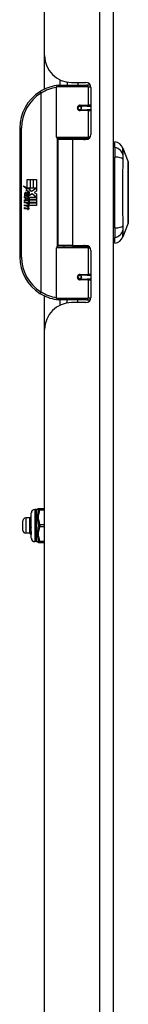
# Model space of a CAD drawing. Header units: inches. Extents: x 6 to 173, y 11 to 93.
# Tile 182 of 214: x 48.5 to 49.76, y 40.43 to 51.89. Entities that reach past the tile are written whole.
import ezdxf

# ---------------------------------------------------------------- set-up
doc = ezdxf.new("R2010")
doc.units = ezdxf.units.IN
doc.header["$MEASUREMENT"] = 0
doc.layers.add('Visible Edges(ANSI)', color=7, linetype='Continuous', lineweight=25)
doc.layers.add('Visible Tangent Edges(ANSI)', color=7, linetype='Continuous', lineweight=25)

msp = doc.modelspace()

# ---------------------------------------------------------------- linework, layer by layer
at = {"layer": 'Visible Edges(ANSI)'}
for p, q in [((49.588, 29.137), (49.588, 70.618)), ((48.788, 51.47), (48.788, 64.936)), ((48.788, 51.081), (48.788, 51.47)), ((48.924, 50.523), (48.924, 51.108)), ((48.944, 51.127), (49.273, 51.127)), ((48.963, 51.19), (48.963, 51.127)), ((49.048, 51.163), (49.048, 51.127)), ((49.1, 51.158), (49.266, 51.158)), ((49.174, 51.158), (49.174, 51.127)), ((49.318, 51.127), (49.273, 51.127)), ((49.325, 51.099), (49.325, 50.552)), ((49.191, 50.882), (49.191, 50.881)), ((49.196, 50.881), (49.191, 50.881)), ((49.283, 50.883), (49.196, 50.883)), ((49.198, 50.881), (49.198, 50.883)), ((49.283, 50.883), (49.325, 50.883)), ((49.196, 50.84), (49.283, 50.84)), ((49.199, 50.842), (49.2, 50.84)), ((49.325, 50.84), (49.283, 50.84)), ((48.499, 50.627), (48.499, 49.127)), ((49.277, 50.507), (48.94, 50.507)), ((49.111, 50.493), (48.943, 50.493)), ((48.943, 50.493), (48.943, 49.262)), ((49.016, 50.507), (49.016, 50.493)), ((49.266, 50.493), (49.111, 50.493)), ((49.207, 50.507), (49.207, 50.493)), ((49.277, 50.507), (49.305, 50.507)), ((49.604, 50.4), (49.604, 50.468)), ((49.604, 50.4), (49.604, 50.289)), ((49.697, 50.394), (49.759, 50.235)), ((49.604, 49.466), (49.604, 50.289)), ((48.539, 49.955), (48.587, 49.93)), ((48.585, 49.911), (48.539, 49.955)), ((48.587, 50.027), (48.619, 50.027)), ((48.587, 49.93), (48.587, 50.027)), ((48.619, 50.027), (48.619, 49.929)), ((48.623, 50.027), (48.655, 50.027)), ((48.623, 49.929), (48.623, 50.027)), ((48.655, 50.027), (48.655, 49.929)), ((48.66, 49.929), (48.66, 50.027)), ((48.66, 50.027), (48.692, 50.027)), ((48.692, 50.027), (48.692, 49.893)), ((48.565, 49.837), (48.556, 49.837)), ((48.571, 49.909), (48.585, 49.911)), ((48.615, 49.878), (48.571, 49.909)), ((48.577, 49.831), (48.577, 49.867)), ((48.586, 49.866), (48.586, 49.842)), ((48.59, 49.929), (48.619, 49.913)), ((48.619, 49.929), (48.59, 49.929)), ((48.604, 49.871), (48.615, 49.878)), ((48.619, 49.913), (48.609, 49.911)), ((48.609, 49.911), (48.637, 49.892)), ((48.642, 49.862), (48.612, 49.841)), ((48.655, 49.929), (48.623, 49.929)), ((48.637, 49.892), (48.691, 49.929)), ((48.691, 49.825), (48.642, 49.862)), ((48.691, 49.929), (48.66, 49.929)), ((48.692, 49.893), (48.666, 49.876)), ((48.666, 49.876), (48.692, 49.862)), ((48.692, 49.862), (48.692, 49.795)), ((48.553, 49.832), (48.581, 49.807)), ((48.553, 49.816), (48.553, 49.832)), ((48.573, 49.802), (48.553, 49.816)), ((48.553, 49.792), (48.573, 49.8)), ((48.553, 49.776), (48.553, 49.792)), ((48.582, 49.79), (48.553, 49.776)), ((48.553, 49.769), (48.608, 49.76)), ((48.553, 49.756), (48.553, 49.769)), ((48.576, 49.752), (48.553, 49.756)), ((48.553, 49.735), (48.588, 49.729)), ((48.553, 49.722), (48.553, 49.735)), ((48.576, 49.718), (48.553, 49.722)), ((48.573, 49.8), (48.573, 49.802)), ((48.581, 49.807), (48.608, 49.821)), ((48.608, 49.765), (48.582, 49.79)), ((48.608, 49.805), (48.59, 49.797)), ((48.59, 49.797), (48.59, 49.795)), ((48.59, 49.795), (48.608, 49.782)), ((48.593, 49.795), (48.611, 49.803)), ((48.692, 49.795), (48.593, 49.795)), ((48.598, 49.749), (48.598, 49.746)), ((48.608, 49.748), (48.598, 49.749)), ((48.601, 49.791), (48.692, 49.791)), ((48.611, 49.783), (48.601, 49.791)), ((48.605, 49.745), (48.611, 49.745)), ((48.608, 49.821), (48.608, 49.805)), ((48.608, 49.782), (48.608, 49.765)), ((48.608, 49.76), (48.608, 49.748)), ((48.611, 49.825), (48.691, 49.825)), ((48.611, 49.803), (48.611, 49.825)), ((48.611, 49.761), (48.611, 49.783)), ((48.692, 49.761), (48.611, 49.761)), ((48.611, 49.757), (48.692, 49.757)), ((48.611, 49.745), (48.611, 49.757)), ((48.692, 49.727), (48.612, 49.727)), ((48.692, 49.791), (48.692, 49.761)), ((48.692, 49.757), (48.692, 49.727)), ((48.553, 49.702), (48.588, 49.696)), ((48.553, 49.689), (48.553, 49.702)), ((48.588, 49.682), (48.553, 49.689)), ((49.759, 49.521), (49.697, 49.361)), ((49.604, 49.466), (49.604, 49.355)), ((49.604, 49.287), (49.604, 49.355)), ((48.924, 48.647), (48.924, 49.232)), ((48.94, 49.247), (49.277, 49.247)), ((49.111, 49.262), (48.943, 49.262)), ((49.016, 49.247), (49.016, 49.262)), ((49.111, 49.262), (49.266, 49.262)), ((49.207, 49.247), (49.207, 49.262)), ((49.305, 49.247), (49.277, 49.247)), ((49.325, 49.203), (49.325, 48.655)), ((49.191, 48.872), (49.191, 48.874)), ((49.191, 48.873), (49.196, 48.873)), ((49.283, 48.915), (49.196, 48.915)), ((49.196, 48.871), (49.283, 48.871)), ((49.198, 48.873), (49.198, 48.871)), ((49.199, 48.912), (49.2, 48.915)), ((49.283, 48.915), (49.325, 48.915)), ((49.325, 48.871), (49.283, 48.871)), ((48.788, 48.284), (48.788, 48.674)), ((49.273, 48.627), (48.944, 48.627)), ((48.963, 48.627), (48.963, 48.565)), ((49.048, 48.592), (49.048, 48.627)), ((49.266, 48.596), (49.1, 48.596)), ((49.174, 48.596), (49.174, 48.627)), ((49.273, 48.627), (49.318, 48.627)), ((48.788, 34.819), (48.788, 48.284)), ((48.692, 46.189), (48.673, 46.189)), ((48.732, 46.197), (48.716, 46.197)), ((48.788, 46.197), (48.732, 46.197)), ((48.536, 45.945), (48.536, 46.059)), ((48.615, 46.091), (48.568, 46.091)), ((48.615, 46.054), (48.615, 46.091)), ((48.615, 46.091), (48.615, 46.091)), ((48.615, 45.966), (48.615, 46.054)), ((48.633, 45.855), (48.633, 46.15)), ((48.615, 45.914), (48.615, 45.966)), ((48.625, 46.002), (48.633, 46.002)), ((48.625, 45.978), (48.626, 45.979)), ((48.615, 45.914), (48.568, 45.914)), ((48.615, 45.914), (48.615, 45.914)), ((48.615, 45.914), (48.615, 45.913)), ((48.616, 45.913), (48.62, 45.913)), ((48.633, 45.903), (48.63, 45.899)), ((48.633, 45.903), (48.63, 45.899)), ((48.633, 45.908), (48.633, 45.907)), ((48.692, 45.815), (48.673, 45.815)), ((48.716, 45.807), (48.732, 45.807)), ((48.732, 45.807), (48.788, 45.807))]:
    msp.add_line(p, q, dxfattribs=at)
at = {"layer": 'Visible Edges(ANSI)', "flags": 128}
for points in [[(48.931, 51.123), (48.931, 51.123), (48.93, 51.123), (48.93, 51.122), (48.93, 51.122), (48.93, 51.122), (48.929, 51.122), (48.929, 51.122), (48.929, 51.122), (48.929, 51.122), (48.928, 51.122), (48.928, 51.122), (48.928, 51.122), (48.928, 51.122), (48.927, 51.122), (48.927, 51.122), (48.927, 51.122), (48.927, 51.122), (48.926, 51.122), (48.926, 51.122), (48.926, 51.122), (48.926, 51.122), (48.925, 51.122), (48.925, 51.122), (48.925, 51.122)], [(49.196, 50.84), (49.193, 50.84), (49.191, 50.84), (49.188, 50.841), (49.186, 50.842), (49.183, 50.844), (49.181, 50.846), (49.179, 50.848), (49.178, 50.85), (49.176, 50.853), (49.175, 50.856), (49.175, 50.858), (49.174, 50.861), (49.175, 50.864), (49.175, 50.867), (49.176, 50.87), (49.177, 50.873), (49.179, 50.875), (49.181, 50.877), (49.183, 50.879), (49.186, 50.881), (49.188, 50.882), (49.191, 50.882), (49.193, 50.883), (49.196, 50.883)], [(49.243, 50.493), (49.246, 50.494), (49.248, 50.495), (49.251, 50.496), (49.253, 50.496), (49.256, 50.497), (49.258, 50.498), (49.261, 50.499), (49.263, 50.5), (49.266, 50.5), (49.268, 50.501), (49.271, 50.502), (49.274, 50.502), (49.276, 50.503), (49.279, 50.503), (49.281, 50.504), (49.284, 50.504), (49.286, 50.505), (49.289, 50.505), (49.292, 50.505), (49.294, 50.506), (49.297, 50.506), (49.299, 50.506), (49.302, 50.507), (49.304, 50.507)], [(49.759, 49.523), (49.759, 49.523), (49.759, 49.524), (49.759, 49.526), (49.759, 49.529), (49.759, 49.533), (49.759, 49.538), (49.759, 49.543), (49.759, 49.55), (49.759, 49.557), (49.759, 49.565), (49.759, 49.573), (49.759, 49.582), (49.759, 49.592), (49.759, 49.603), (49.759, 49.614), (49.759, 49.626), (49.759, 49.639), (49.759, 49.652), (49.759, 49.666), (49.759, 49.68), (49.759, 49.695), (49.759, 49.71), (49.759, 49.725), (49.759, 49.741), (49.759, 49.758), (49.759, 49.774), (49.759, 49.791), (49.759, 49.808), (49.759, 49.825), (49.759, 49.843), (49.759, 49.86), (49.759, 49.878), (49.759, 49.895), (49.759, 49.913), (49.759, 49.93), (49.759, 49.947), (49.759, 49.964), (49.759, 49.981), (49.759, 49.997), (49.759, 50.014), (49.759, 50.03), (49.759, 50.045), (49.759, 50.061), (49.759, 50.075), (49.759, 50.09), (49.759, 50.103), (49.759, 50.116), (49.759, 50.129), (49.759, 50.141), (49.759, 50.152), (49.759, 50.163), (49.759, 50.173), (49.759, 50.182), (49.759, 50.191), (49.759, 50.199), (49.759, 50.206), (49.759, 50.212), (49.759, 50.218), (49.759, 50.222), (49.759, 50.226), (49.759, 50.229), (49.759, 50.231), (49.759, 50.232), (49.759, 50.233)], [(49.304, 49.248), (49.302, 49.248), (49.299, 49.248), (49.297, 49.248), (49.294, 49.249), (49.292, 49.249), (49.289, 49.249), (49.286, 49.25), (49.284, 49.25), (49.281, 49.251), (49.279, 49.251), (49.276, 49.252), (49.274, 49.252), (49.271, 49.253), (49.268, 49.253), (49.266, 49.254), (49.263, 49.255), (49.261, 49.256), (49.258, 49.256), (49.256, 49.257), (49.253, 49.258), (49.251, 49.259), (49.248, 49.26), (49.246, 49.261), (49.243, 49.262)], [(49.196, 48.871), (49.193, 48.871), (49.191, 48.872), (49.188, 48.873), (49.186, 48.874), (49.183, 48.875), (49.181, 48.877), (49.179, 48.879), (49.177, 48.882), (49.176, 48.884), (49.175, 48.887), (49.175, 48.89), (49.174, 48.893), (49.175, 48.896), (49.175, 48.899), (49.176, 48.902), (49.178, 48.904), (49.179, 48.907), (49.181, 48.909), (49.183, 48.911), (49.186, 48.912), (49.188, 48.913), (49.191, 48.914), (49.193, 48.914), (49.196, 48.915)], [(48.925, 48.633), (48.925, 48.633), (48.925, 48.633), (48.926, 48.633), (48.926, 48.633), (48.926, 48.633), (48.926, 48.633), (48.927, 48.632), (48.927, 48.632), (48.927, 48.632), (48.927, 48.632), (48.928, 48.632), (48.928, 48.632), (48.928, 48.632), (48.928, 48.632), (48.929, 48.632), (48.929, 48.632), (48.929, 48.632), (48.929, 48.632), (48.93, 48.632), (48.93, 48.632), (48.93, 48.632), (48.93, 48.632), (48.931, 48.632), (48.931, 48.632)], [(48.616, 46.092), (48.616, 46.092), (48.616, 46.092), (48.616, 46.092), (48.616, 46.092), (48.616, 46.092), (48.616, 46.092), (48.616, 46.092), (48.616, 46.092), (48.616, 46.092), (48.616, 46.092), (48.616, 46.092), (48.616, 46.092), (48.616, 46.092), (48.616, 46.092), (48.616, 46.092), (48.616, 46.092), (48.616, 46.092), (48.616, 46.092), (48.615, 46.092), (48.615, 46.092), (48.615, 46.091), (48.615, 46.091), (48.615, 46.091), (48.615, 46.091)], [(48.615, 46.054), (48.615, 46.055), (48.615, 46.055), (48.615, 46.056), (48.615, 46.057), (48.615, 46.057), (48.615, 46.058), (48.615, 46.058), (48.615, 46.059), (48.615, 46.059), (48.615, 46.06), (48.615, 46.06), (48.615, 46.061), (48.615, 46.061), (48.615, 46.062), (48.615, 46.062), (48.615, 46.063), (48.616, 46.064), (48.616, 46.064), (48.616, 46.065), (48.616, 46.065), (48.616, 46.066), (48.616, 46.066), (48.616, 46.067), (48.616, 46.067)], [(48.616, 46.042), (48.616, 46.042), (48.616, 46.043), (48.616, 46.043), (48.616, 46.044), (48.616, 46.044), (48.616, 46.045), (48.616, 46.045), (48.615, 46.046), (48.615, 46.047), (48.615, 46.047), (48.615, 46.048), (48.615, 46.048), (48.615, 46.049), (48.615, 46.049), (48.615, 46.05), (48.615, 46.05), (48.615, 46.051), (48.615, 46.051), (48.615, 46.052), (48.615, 46.052), (48.615, 46.053), (48.615, 46.053), (48.615, 46.054), (48.615, 46.054)], [(48.633, 46.109), (48.633, 46.109), (48.632, 46.108), (48.631, 46.107), (48.631, 46.107), (48.63, 46.106), (48.629, 46.105), (48.628, 46.104), (48.628, 46.104), (48.627, 46.103), (48.626, 46.102), (48.626, 46.102), (48.625, 46.101), (48.624, 46.1), (48.623, 46.099), (48.623, 46.099), (48.622, 46.098), (48.621, 46.097), (48.621, 46.096), (48.62, 46.096), (48.619, 46.095), (48.618, 46.094), (48.618, 46.094), (48.617, 46.093), (48.616, 46.092)], [(48.616, 46.067), (48.617, 46.068), (48.618, 46.068), (48.618, 46.069), (48.619, 46.069), (48.62, 46.07), (48.621, 46.07), (48.621, 46.071), (48.622, 46.071), (48.623, 46.072), (48.623, 46.072), (48.624, 46.073), (48.625, 46.073), (48.626, 46.074), (48.626, 46.074), (48.627, 46.075), (48.628, 46.075), (48.628, 46.076), (48.629, 46.076), (48.63, 46.077), (48.631, 46.077), (48.631, 46.078), (48.632, 46.078), (48.633, 46.079), (48.633, 46.079)], [(48.616, 46.067), (48.617, 46.067), (48.618, 46.067), (48.618, 46.067), (48.619, 46.067), (48.62, 46.068), (48.621, 46.068), (48.621, 46.068), (48.622, 46.068), (48.623, 46.068), (48.623, 46.068), (48.624, 46.068), (48.625, 46.068), (48.626, 46.068), (48.626, 46.068), (48.627, 46.068), (48.628, 46.068), (48.628, 46.068), (48.629, 46.068), (48.63, 46.068), (48.631, 46.068), (48.631, 46.068), (48.632, 46.069), (48.633, 46.069), (48.633, 46.069)], [(48.633, 46.054), (48.633, 46.054), (48.632, 46.053), (48.631, 46.053), (48.631, 46.052), (48.63, 46.052), (48.629, 46.051), (48.628, 46.051), (48.628, 46.05), (48.627, 46.049), (48.626, 46.049), (48.626, 46.048), (48.625, 46.048), (48.624, 46.047), (48.623, 46.047), (48.623, 46.046), (48.622, 46.046), (48.621, 46.045), (48.621, 46.045), (48.62, 46.044), (48.619, 46.044), (48.618, 46.043), (48.618, 46.043), (48.617, 46.042), (48.616, 46.042)], [(48.615, 45.966), (48.615, 45.967), (48.615, 45.968), (48.615, 45.968), (48.615, 45.969), (48.615, 45.969), (48.615, 45.97), (48.615, 45.971), (48.615, 45.971), (48.615, 45.972), (48.615, 45.972), (48.615, 45.973), (48.615, 45.974), (48.615, 45.974), (48.615, 45.975), (48.615, 45.975), (48.615, 45.976), (48.616, 45.977), (48.616, 45.977), (48.616, 45.978), (48.616, 45.978), (48.616, 45.979), (48.616, 45.98), (48.616, 45.98), (48.616, 45.981)], [(48.616, 45.952), (48.616, 45.953), (48.616, 45.953), (48.616, 45.954), (48.616, 45.954), (48.616, 45.955), (48.616, 45.956), (48.616, 45.956), (48.615, 45.957), (48.615, 45.957), (48.615, 45.958), (48.615, 45.959), (48.615, 45.959), (48.615, 45.96), (48.615, 45.96), (48.615, 45.961), (48.615, 45.962), (48.615, 45.962), (48.615, 45.963), (48.615, 45.963), (48.615, 45.964), (48.615, 45.965), (48.615, 45.965), (48.615, 45.966), (48.615, 45.966)], [(48.616, 45.981), (48.617, 45.981), (48.617, 45.981), (48.617, 45.981), (48.618, 45.98), (48.618, 45.98), (48.619, 45.98), (48.619, 45.98), (48.619, 45.98), (48.62, 45.98), (48.62, 45.98), (48.62, 45.98), (48.621, 45.98), (48.621, 45.979), (48.622, 45.979), (48.622, 45.979), (48.622, 45.979), (48.623, 45.979), (48.623, 45.979), (48.624, 45.979), (48.624, 45.979), (48.624, 45.979), (48.625, 45.978), (48.625, 45.978), (48.625, 45.978)], [(48.616, 45.952), (48.617, 45.952), (48.618, 45.952), (48.618, 45.952), (48.619, 45.952), (48.62, 45.952), (48.621, 45.952), (48.621, 45.953), (48.622, 45.953), (48.623, 45.953), (48.623, 45.953), (48.624, 45.953), (48.625, 45.953), (48.626, 45.953), (48.626, 45.953), (48.627, 45.953), (48.628, 45.953), (48.628, 45.953), (48.629, 45.953), (48.63, 45.953), (48.631, 45.953), (48.631, 45.954), (48.632, 45.954), (48.633, 45.954), (48.633, 45.954)], [(48.626, 45.949), (48.626, 45.949), (48.626, 45.949), (48.625, 45.949), (48.625, 45.949), (48.624, 45.95), (48.624, 45.95), (48.623, 45.95), (48.623, 45.95), (48.623, 45.95), (48.622, 45.95), (48.622, 45.95), (48.621, 45.95), (48.621, 45.951), (48.62, 45.951), (48.62, 45.951), (48.62, 45.951), (48.619, 45.951), (48.619, 45.951), (48.618, 45.951), (48.618, 45.952), (48.617, 45.952), (48.617, 45.952), (48.617, 45.952), (48.616, 45.952)], [(48.625, 46.002), (48.625, 46.001), (48.625, 46), (48.625, 45.999), (48.625, 45.998), (48.625, 45.997), (48.625, 45.996), (48.625, 45.995), (48.625, 45.994), (48.625, 45.993), (48.625, 45.992), (48.625, 45.991), (48.625, 45.99), (48.626, 45.989), (48.626, 45.988), (48.626, 45.987), (48.626, 45.986), (48.626, 45.985), (48.626, 45.984), (48.626, 45.984), (48.626, 45.983), (48.626, 45.982), (48.626, 45.981), (48.626, 45.98), (48.626, 45.979)], [(48.625, 45.978), (48.625, 45.979), (48.625, 45.98), (48.625, 45.981), (48.625, 45.982), (48.625, 45.983), (48.625, 45.984), (48.625, 45.985), (48.625, 45.986), (48.625, 45.987), (48.625, 45.988), (48.625, 45.989), (48.625, 45.99), (48.625, 45.991), (48.625, 45.992), (48.625, 45.993), (48.625, 45.994), (48.625, 45.995), (48.625, 45.996), (48.625, 45.997), (48.625, 45.998), (48.625, 45.999), (48.625, 46), (48.625, 46.001), (48.625, 46.002)], [(48.626, 45.979), (48.626, 45.979), (48.627, 45.978), (48.627, 45.978), (48.627, 45.978), (48.628, 45.978), (48.628, 45.978), (48.628, 45.978), (48.629, 45.978), (48.629, 45.978), (48.629, 45.978), (48.629, 45.978), (48.63, 45.978), (48.63, 45.978), (48.63, 45.978), (48.631, 45.977), (48.631, 45.977), (48.631, 45.977), (48.632, 45.977), (48.632, 45.977), (48.632, 45.977), (48.632, 45.977), (48.633, 45.977), (48.633, 45.977), (48.633, 45.977)], [(48.628, 45.95), (48.628, 45.95), (48.628, 45.95), (48.628, 45.95), (48.628, 45.95), (48.628, 45.95), (48.628, 45.95), (48.628, 45.95), (48.628, 45.95), (48.628, 45.95), (48.627, 45.95), (48.627, 45.949), (48.627, 45.949), (48.627, 45.949), (48.627, 45.949), (48.627, 45.949), (48.627, 45.949), (48.627, 45.949), (48.627, 45.949), (48.627, 45.949), (48.627, 45.949), (48.627, 45.949), (48.627, 45.949), (48.626, 45.949), (48.626, 45.949)], [(48.629, 45.904), (48.629, 45.905), (48.629, 45.906), (48.628, 45.907), (48.628, 45.908), (48.628, 45.91), (48.628, 45.911), (48.628, 45.912), (48.628, 45.914), (48.628, 45.916), (48.628, 45.917), (48.628, 45.919), (48.628, 45.921), (48.627, 45.923), (48.627, 45.925), (48.627, 45.927), (48.627, 45.929), (48.627, 45.932), (48.627, 45.934), (48.627, 45.936), (48.627, 45.939), (48.627, 45.941), (48.627, 45.944), (48.627, 45.946), (48.626, 45.949)], [(48.633, 45.948), (48.633, 45.948), (48.633, 45.949), (48.633, 45.949), (48.633, 45.949), (48.632, 45.949), (48.632, 45.949), (48.632, 45.949), (48.632, 45.949), (48.631, 45.949), (48.631, 45.949), (48.631, 45.949), (48.631, 45.949), (48.631, 45.949), (48.63, 45.949), (48.63, 45.949), (48.63, 45.949), (48.63, 45.949), (48.629, 45.95), (48.629, 45.95), (48.629, 45.95), (48.629, 45.95), (48.629, 45.95), (48.628, 45.95), (48.628, 45.95)], [(48.628, 45.95), (48.628, 45.947), (48.629, 45.945), (48.629, 45.943), (48.629, 45.94), (48.629, 45.938), (48.629, 45.936), (48.63, 45.934), (48.63, 45.932), (48.63, 45.93), (48.63, 45.928), (48.63, 45.926), (48.63, 45.924), (48.631, 45.922), (48.631, 45.92), (48.631, 45.919), (48.631, 45.917), (48.631, 45.916), (48.632, 45.915), (48.632, 45.913), (48.632, 45.912), (48.632, 45.911), (48.632, 45.91), (48.633, 45.909), (48.633, 45.908)], [(48.615, 45.914), (48.615, 45.914), (48.615, 45.914), (48.615, 45.914), (48.615, 45.915), (48.615, 45.915), (48.615, 45.915), (48.615, 45.915), (48.615, 45.915), (48.615, 45.915), (48.615, 45.915), (48.615, 45.915), (48.615, 45.915), (48.615, 45.915), (48.615, 45.915), (48.615, 45.915), (48.615, 45.915), (48.616, 45.915), (48.616, 45.915), (48.616, 45.916), (48.616, 45.916), (48.616, 45.916), (48.616, 45.916), (48.616, 45.916), (48.616, 45.916)], [(48.616, 45.913), (48.616, 45.913), (48.616, 45.913), (48.616, 45.913), (48.616, 45.913), (48.616, 45.913), (48.616, 45.913), (48.616, 45.913), (48.615, 45.913), (48.615, 45.913), (48.615, 45.913), (48.615, 45.913), (48.615, 45.913), (48.615, 45.913), (48.615, 45.914), (48.615, 45.914), (48.615, 45.914), (48.615, 45.914), (48.615, 45.914), (48.615, 45.914), (48.615, 45.914), (48.615, 45.914), (48.615, 45.914), (48.615, 45.914), (48.615, 45.914)], [(48.616, 45.916), (48.617, 45.915), (48.617, 45.915), (48.618, 45.914), (48.618, 45.914), (48.619, 45.913), (48.619, 45.913), (48.62, 45.912), (48.62, 45.912), (48.621, 45.911), (48.621, 45.911), (48.622, 45.91), (48.622, 45.91), (48.623, 45.909), (48.624, 45.909), (48.624, 45.908), (48.625, 45.908), (48.625, 45.907), (48.626, 45.907), (48.626, 45.906), (48.627, 45.906), (48.627, 45.905), (48.628, 45.905), (48.628, 45.904), (48.629, 45.904)], [(48.63, 45.899), (48.629, 45.9), (48.629, 45.9), (48.628, 45.901), (48.627, 45.901), (48.627, 45.902), (48.626, 45.902), (48.626, 45.903), (48.625, 45.903), (48.625, 45.904), (48.624, 45.905), (48.624, 45.905), (48.623, 45.906), (48.622, 45.906), (48.622, 45.907), (48.621, 45.907), (48.621, 45.908), (48.62, 45.909), (48.62, 45.909), (48.619, 45.91), (48.618, 45.91), (48.618, 45.911), (48.617, 45.911), (48.617, 45.912), (48.616, 45.913)], [(48.629, 45.904), (48.629, 45.904), (48.629, 45.904), (48.629, 45.904), (48.629, 45.904), (48.63, 45.905), (48.63, 45.905), (48.63, 45.905), (48.63, 45.905), (48.63, 45.905), (48.63, 45.906), (48.631, 45.906), (48.631, 45.906), (48.631, 45.906), (48.631, 45.906), (48.631, 45.906), (48.631, 45.907), (48.632, 45.907), (48.632, 45.907), (48.632, 45.907), (48.632, 45.907), (48.632, 45.907), (48.632, 45.908), (48.633, 45.908), (48.633, 45.908)], [(48.63, 45.899), (48.63, 45.899), (48.63, 45.899), (48.63, 45.899), (48.63, 45.899), (48.63, 45.899), (48.63, 45.899), (48.63, 45.899), (48.63, 45.899), (48.63, 45.899), (48.63, 45.899), (48.63, 45.899), (48.63, 45.899), (48.63, 45.899), (48.63, 45.899), (48.63, 45.899), (48.63, 45.899), (48.63, 45.899), (48.63, 45.899), (48.63, 45.899), (48.63, 45.899), (48.63, 45.899), (48.63, 45.899), (48.63, 45.899), (48.63, 45.899)]]:
    msp.add_lwpolyline(points, dxfattribs=at)
at = {"layer": 'Visible Edges(ANSI)'}
for centre in [(49.196, 50.861), (49.196, 48.893)]:
    msp.add_circle(centre, 0.0197, dxfattribs=at)
for centre, radius, start, end in [((49.1, 51.47), 0.312, 180, 270), ((48.999, 50.627), 0.5, 98.5081, 122.2377), ((48.944, 51.108), 0.0197, 90, 180), ((49.266, 51.099), 0.0591, 0, 90), ((48.999, 50.627), 0.5, 122.2377, 180), ((49.196, 50.861), 0.0217, 279.147, 90), ((48.94, 50.523), 0.0157, 180, 270), ((49.266, 50.552), 0.0591, 270, 0), ((49.612, 50.409), 0.0394, 101.537, 126.8699), ((49.586, 50.351), 0.118, 21.2505, 81.3991), ((49.754, 50.233), 0.00492, 0.2088, 21.2505), ((48.614, 49.855), 0.0607, 171.5605, 197.3343), ((48.574, 49.861), 0.0197, 86.5646, 171.5605), ((48.593, 49.849), 0.0307, 154.6784, 202.5609), ((48.574, 49.858), 0.0096, 73.5261, 154.6784), ((48.572, 49.841), 0.0398, 44.1684, 86.5646), ((48.584, 49.849), 0.0168, 19.3797, 82.9975), ((48.591, 49.85), 0.00955, 241.4547, 321.1652), ((48.59, 49.851), 0.0109, 321.1652, 19.3797), ((48.594, 49.845), 0.0152, 293.8445, 355.0802), ((48.579, 49.848), 0.0299, 350.4085, 44.1684), ((48.579, 49.848), 0.033, 347.079, 43.1785), ((48.568, 49.706), 0.0465, 57.5992, 80), ((48.589, 49.857), 0.0282, 246.1555, 293.8445), ((48.59, 49.741), 0.0123, 260, 293.5571), ((48.586, 49.735), 0.0126, 6.03, 57.5992), ((48.593, 49.736), 0.006, 293.5571, 6.03), ((48.586, 49.726), 0.024, 359.4776, 57.4114), ((48.599, 49.726), 0.0101, 286.9928, 359.4776), ((48.588, 49.728), 0.024, 358.7952, 46.5849), ((48.569, 49.672), 0.0465, 58.5584, 80.8257), ((48.59, 49.708), 0.0123, 259.9922, 293.5487), ((48.593, 49.71), 0.0288, 259, 288.4748), ((48.586, 49.701), 0.0126, 6.1027, 57.6083), ((48.593, 49.702), 0.006, 293.5487, 6.1027), ((48.594, 49.744), 0.0288, 273.6169, 286.9928), ((48.585, 49.693), 0.0246, 359.6788, 63.9508), ((48.599, 49.693), 0.0105, 288.4748, 359.6788), ((49.754, 49.523), 0.00492, 338.7495, 359.7912), ((49.612, 49.346), 0.0394, 233.1301, 258.463), ((49.586, 49.404), 0.118, 278.6009, 338.7495), ((48.94, 49.232), 0.0157, 90, 180), ((49.266, 49.203), 0.0591, 0, 90), ((48.999, 49.127), 0.5, 180, 237.7623), ((49.196, 48.893), 0.0217, 270, 80.853), ((48.999, 49.127), 0.5, 237.7623, 261.4919), ((49.1, 48.284), 0.312, 90, 180), ((48.944, 48.647), 0.0197, 180, 270), ((49.266, 48.655), 0.0591, 270, 0), ((48.673, 46.15), 0.0394, 90, 180), ((48.692, 46.209), 0.0197, 270, 306.8699), ((48.716, 46.178), 0.0197, 90, 126.8699), ((48.568, 46.059), 0.0315, 90, 180), ((48.568, 45.945), 0.0315, 180, 270), ((48.673, 45.855), 0.0394, 180, 270), ((48.692, 45.796), 0.0197, 53.1301, 90), ((48.716, 45.827), 0.0197, 233.1301, 270)]:
    msp.add_arc(centre, radius, start, end, dxfattribs=at)
at = {"layer": 'Visible Tangent Edges(ANSI)'}
for p, q in [((49.427, 70.618), (49.427, 29.137)), ((49.292, 51.108), (48.924, 51.108)), ((49.292, 51.108), (49.325, 51.108)), ((49.292, 51.108), (49.292, 50.893)), ((48.732, 51.05), (48.743, 51.034)), ((48.743, 51.034), (48.743, 48.721)), ((48.743, 51.034), (48.746, 51.034)), ((48.746, 48.721), (48.746, 51.034)), ((49.201, 50.893), (49.292, 50.893)), ((49.325, 50.893), (49.292, 50.893)), ((49.292, 50.83), (49.201, 50.83)), ((49.292, 50.83), (49.292, 50.523)), ((49.292, 50.83), (49.325, 50.83)), ((48.499, 50.627), (48.519, 50.627)), ((48.519, 49.127), (48.519, 50.627)), ((48.924, 50.523), (49.292, 50.523)), ((49.318, 50.523), (49.292, 50.523)), ((48.932, 50.509), (48.932, 49.245)), ((49.111, 50.493), (49.111, 49.262)), ((49.292, 49.232), (48.924, 49.232)), ((49.292, 49.232), (49.318, 49.232)), ((49.292, 49.232), (49.292, 48.924)), ((48.519, 49.127), (48.499, 49.127)), ((49.201, 48.924), (49.292, 48.924)), ((49.325, 48.924), (49.292, 48.924)), ((49.292, 48.861), (49.201, 48.861)), ((49.292, 48.861), (49.292, 48.647)), ((49.292, 48.861), (49.325, 48.861)), ((48.743, 48.721), (48.732, 48.704)), ((48.746, 48.721), (48.743, 48.721)), ((48.924, 48.647), (49.292, 48.647)), ((49.325, 48.647), (49.292, 48.647)), ((48.673, 46.189), (48.673, 45.815)), ((48.692, 45.815), (48.692, 46.189)), ((48.732, 46.197), (48.732, 46.187)), ((48.732, 46.187), (48.788, 46.187)), ((48.568, 46.091), (48.568, 45.914)), ((48.788, 46.012), (48.732, 46.012)), ((48.732, 46.012), (48.732, 45.992)), ((48.732, 45.992), (48.788, 45.992)), ((48.788, 45.817), (48.732, 45.817)), ((48.732, 45.817), (48.732, 45.807))]:
    msp.add_line(p, q, dxfattribs=at)
at = {"layer": 'Visible Tangent Edges(ANSI)', "flags": 128}
for points in [[(49.201, 50.893), (49.197, 50.893), (49.193, 50.892), (49.189, 50.891), (49.185, 50.889), (49.181, 50.887), (49.178, 50.884), (49.175, 50.881), (49.172, 50.878), (49.17, 50.874), (49.169, 50.87), (49.168, 50.866), (49.167, 50.861), (49.168, 50.857), (49.169, 50.853), (49.17, 50.849), (49.172, 50.845), (49.175, 50.842), (49.178, 50.839), (49.181, 50.836), (49.185, 50.834), (49.189, 50.832), (49.193, 50.831), (49.197, 50.83), (49.201, 50.83)], [(49.305, 50.507), (49.301, 50.507), (49.296, 50.507), (49.292, 50.507), (49.288, 50.506), (49.284, 50.506), (49.28, 50.506), (49.276, 50.505), (49.272, 50.505), (49.267, 50.505), (49.263, 50.504), (49.259, 50.504), (49.255, 50.503), (49.251, 50.502), (49.247, 50.502), (49.243, 50.501), (49.239, 50.5), (49.235, 50.5), (49.231, 50.499), (49.227, 50.498), (49.223, 50.497), (49.219, 50.496), (49.215, 50.495), (49.211, 50.495), (49.207, 50.494)], [(49.698, 50.318), (49.698, 50.326), (49.698, 50.331), (49.698, 50.337), (49.698, 50.342), (49.698, 50.347), (49.698, 50.352), (49.698, 50.356), (49.697, 50.36), (49.697, 50.364), (49.697, 50.368), (49.697, 50.372), (49.697, 50.375), (49.697, 50.378), (49.697, 50.381), (49.697, 50.383), (49.697, 50.386), (49.697, 50.388), (49.697, 50.389), (49.697, 50.391), (49.697, 50.392), (49.697, 50.393), (49.697, 50.394), (49.697, 50.394), (49.697, 50.394)], [(49.698, 50.266), (49.698, 50.269), (49.698, 50.272), (49.698, 50.275), (49.698, 50.277), (49.698, 50.28), (49.698, 50.282), (49.698, 50.285), (49.698, 50.287), (49.698, 50.29), (49.698, 50.292), (49.698, 50.294), (49.698, 50.296), (49.698, 50.299), (49.698, 50.301), (49.698, 50.303), (49.698, 50.305), (49.698, 50.307), (49.698, 50.308), (49.698, 50.31), (49.698, 50.312), (49.698, 50.313), (49.698, 50.315), (49.698, 50.316), (49.698, 50.318)], [(49.698, 49.489), (49.698, 49.523), (49.698, 49.554), (49.698, 49.585), (49.697, 49.617), (49.697, 49.649), (49.697, 49.681), (49.697, 49.713), (49.697, 49.746), (49.697, 49.779), (49.697, 49.812), (49.697, 49.845), (49.697, 49.878), (49.697, 49.911), (49.697, 49.944), (49.697, 49.976), (49.697, 50.009), (49.697, 50.042), (49.697, 50.074), (49.697, 50.107), (49.697, 50.139), (49.698, 50.17), (49.698, 50.202), (49.698, 50.233), (49.698, 50.266)], [(49.759, 50.235), (49.759, 50.234), (49.759, 50.234), (49.759, 50.233), (49.759, 50.232), (49.759, 50.231), (49.759, 50.229), (49.759, 50.227), (49.759, 50.225), (49.759, 50.223), (49.759, 50.22), (49.759, 50.217), (49.759, 50.213), (49.759, 50.21), (49.759, 50.206), (49.759, 50.202), (49.759, 50.197), (49.759, 50.192), (49.759, 50.187), (49.759, 50.182), (49.759, 50.177), (49.759, 50.171), (49.759, 50.165), (49.759, 50.159), (49.759, 50.152)], [(49.759, 50.152), (49.759, 50.151), (49.759, 50.149), (49.759, 50.147), (49.759, 50.145), (49.759, 50.143), (49.759, 50.141), (49.759, 50.14), (49.759, 50.138), (49.759, 50.136), (49.759, 50.134), (49.759, 50.132), (49.759, 50.13), (49.759, 50.128), (49.759, 50.126), (49.759, 50.124), (49.759, 50.122), (49.759, 50.12), (49.759, 50.118), (49.759, 50.116), (49.759, 50.114), (49.759, 50.112), (49.759, 50.11), (49.759, 50.107), (49.759, 50.105)], [(49.759, 50.105), (49.759, 50.089), (49.759, 50.072), (49.759, 50.055), (49.759, 50.037), (49.759, 50.018), (49.759, 49.999), (49.759, 49.979), (49.759, 49.959), (49.759, 49.939), (49.759, 49.919), (49.759, 49.898), (49.759, 49.878), (49.759, 49.857), (49.759, 49.836), (49.759, 49.816), (49.759, 49.796), (49.759, 49.776), (49.759, 49.757), (49.759, 49.737), (49.759, 49.719), (49.759, 49.701), (49.759, 49.683), (49.759, 49.666), (49.759, 49.65)], [(49.759, 49.65), (49.759, 49.648), (49.759, 49.646), (49.759, 49.644), (49.759, 49.642), (49.759, 49.64), (49.759, 49.638), (49.759, 49.636), (49.759, 49.634), (49.759, 49.632), (49.759, 49.63), (49.759, 49.628), (49.759, 49.626), (49.759, 49.624), (49.759, 49.622), (49.759, 49.62), (49.759, 49.618), (49.759, 49.616), (49.759, 49.614), (49.759, 49.612), (49.759, 49.61), (49.759, 49.609), (49.759, 49.607), (49.759, 49.605), (49.759, 49.603)], [(49.759, 49.603), (49.759, 49.597), (49.759, 49.59), (49.759, 49.585), (49.759, 49.579), (49.759, 49.573), (49.759, 49.568), (49.759, 49.563), (49.759, 49.558), (49.759, 49.554), (49.759, 49.55), (49.759, 49.546), (49.759, 49.542), (49.759, 49.539), (49.759, 49.536), (49.759, 49.533), (49.759, 49.53), (49.759, 49.528), (49.759, 49.526), (49.759, 49.525), (49.759, 49.523), (49.759, 49.522), (49.759, 49.521), (49.759, 49.521), (49.759, 49.521)], [(49.697, 49.361), (49.697, 49.361), (49.697, 49.362), (49.697, 49.362), (49.697, 49.363), (49.697, 49.365), (49.697, 49.366), (49.697, 49.368), (49.697, 49.37), (49.697, 49.372), (49.697, 49.375), (49.697, 49.377), (49.697, 49.38), (49.697, 49.384), (49.697, 49.387), (49.697, 49.391), (49.697, 49.395), (49.698, 49.399), (49.698, 49.404), (49.698, 49.409), (49.698, 49.413), (49.698, 49.419), (49.698, 49.424), (49.698, 49.43), (49.698, 49.438)], [(49.698, 49.438), (49.698, 49.439), (49.698, 49.441), (49.698, 49.442), (49.698, 49.444), (49.698, 49.445), (49.698, 49.447), (49.698, 49.449), (49.698, 49.451), (49.698, 49.453), (49.698, 49.455), (49.698, 49.457), (49.698, 49.459), (49.698, 49.461), (49.698, 49.463), (49.698, 49.466), (49.698, 49.468), (49.698, 49.471), (49.698, 49.473), (49.698, 49.476), (49.698, 49.478), (49.698, 49.481), (49.698, 49.484), (49.698, 49.486), (49.698, 49.489)], [(49.207, 49.261), (49.211, 49.26), (49.215, 49.259), (49.219, 49.258), (49.223, 49.257), (49.227, 49.256), (49.231, 49.255), (49.235, 49.255), (49.239, 49.254), (49.243, 49.253), (49.247, 49.253), (49.251, 49.252), (49.255, 49.251), (49.259, 49.251), (49.263, 49.25), (49.267, 49.25), (49.272, 49.25), (49.276, 49.249), (49.28, 49.249), (49.284, 49.248), (49.288, 49.248), (49.292, 49.248), (49.296, 49.248), (49.301, 49.248), (49.305, 49.247)], [(49.201, 48.924), (49.197, 48.924), (49.193, 48.924), (49.189, 48.922), (49.185, 48.921), (49.181, 48.918), (49.178, 48.916), (49.175, 48.913), (49.172, 48.909), (49.17, 48.906), (49.169, 48.902), (49.168, 48.897), (49.167, 48.893), (49.168, 48.889), (49.169, 48.885), (49.17, 48.88), (49.172, 48.877), (49.175, 48.873), (49.178, 48.87), (49.181, 48.867), (49.185, 48.865), (49.189, 48.864), (49.193, 48.862), (49.197, 48.862), (49.201, 48.861)], [(48.704, 46.193), (48.704, 46.193), (48.704, 46.193), (48.705, 46.193), (48.705, 46.193), (48.705, 46.193), (48.705, 46.192), (48.706, 46.192), (48.706, 46.191), (48.707, 46.191), (48.707, 46.19), (48.707, 46.19), (48.708, 46.189), (48.708, 46.189), (48.709, 46.188), (48.709, 46.187), (48.71, 46.186), (48.71, 46.186), (48.71, 46.185), (48.711, 46.184), (48.711, 46.183), (48.711, 46.182), (48.712, 46.181), (48.712, 46.18), (48.712, 46.179)], [(48.712, 46.179), (48.712, 46.174), (48.711, 46.168), (48.71, 46.162), (48.71, 46.156), (48.709, 46.149), (48.708, 46.142), (48.707, 46.136), (48.706, 46.128), (48.705, 46.121), (48.705, 46.114), (48.704, 46.106), (48.704, 46.098), (48.704, 46.09), (48.705, 46.081), (48.705, 46.073), (48.706, 46.065), (48.707, 46.057), (48.708, 46.049), (48.709, 46.041), (48.71, 46.033), (48.71, 46.025), (48.711, 46.018), (48.712, 46.01), (48.712, 46.002)], [(48.732, 46.012), (48.731, 46.02), (48.73, 46.027), (48.728, 46.034), (48.727, 46.041), (48.725, 46.049), (48.723, 46.056), (48.722, 46.063), (48.72, 46.07), (48.718, 46.078), (48.717, 46.085), (48.716, 46.092), (48.716, 46.1), (48.716, 46.107), (48.717, 46.114), (48.718, 46.122), (48.72, 46.129), (48.722, 46.136), (48.723, 46.144), (48.725, 46.151), (48.727, 46.158), (48.728, 46.165), (48.73, 46.173), (48.731, 46.18), (48.732, 46.187)], [(48.712, 46.002), (48.712, 45.995), (48.711, 45.987), (48.71, 45.979), (48.71, 45.972), (48.709, 45.964), (48.708, 45.956), (48.707, 45.948), (48.706, 45.939), (48.705, 45.931), (48.705, 45.923), (48.704, 45.915), (48.704, 45.907), (48.704, 45.899), (48.705, 45.891), (48.705, 45.883), (48.706, 45.876), (48.707, 45.869), (48.708, 45.862), (48.709, 45.855), (48.71, 45.849), (48.71, 45.843), (48.711, 45.837), (48.712, 45.831), (48.712, 45.825)], [(48.732, 45.817), (48.731, 45.825), (48.73, 45.832), (48.728, 45.839), (48.727, 45.847), (48.725, 45.854), (48.723, 45.861), (48.722, 45.868), (48.72, 45.876), (48.718, 45.883), (48.717, 45.89), (48.716, 45.897), (48.716, 45.905), (48.716, 45.912), (48.717, 45.92), (48.718, 45.927), (48.72, 45.934), (48.722, 45.941), (48.723, 45.949), (48.725, 45.956), (48.727, 45.963), (48.728, 45.97), (48.73, 45.978), (48.731, 45.985), (48.732, 45.992)], [(48.712, 45.825), (48.712, 45.824), (48.712, 45.823), (48.711, 45.822), (48.711, 45.822), (48.711, 45.821), (48.71, 45.82), (48.71, 45.819), (48.71, 45.818), (48.709, 45.818), (48.709, 45.817), (48.708, 45.816), (48.708, 45.815), (48.707, 45.815), (48.707, 45.814), (48.707, 45.814), (48.706, 45.813), (48.706, 45.813), (48.705, 45.812), (48.705, 45.812), (48.705, 45.812), (48.705, 45.812), (48.704, 45.812), (48.704, 45.811), (48.704, 45.811)]]:
    msp.add_lwpolyline(points, dxfattribs=at)
at = {"layer": 'Visible Tangent Edges(ANSI)'}
for centre, start, end in [((49.003, 50.627), 99.4349, 122.2377), ((48.999, 50.627), 122.2377, 180), ((48.999, 49.127), 180, 237.7623), ((49.003, 49.127), 237.7623, 260.5651)]:
    msp.add_arc(centre, 0.48, start, end, dxfattribs=at)
for centre, major_axis, ratio, start_param, end_param in [((48.928, 51.102), (-0.0029, 0.0195), 0.187781, 5.698095, 6.283185), ((49.273, 51.108), (0, 0.0197), 0.965926, 4.712389, 6.283185), ((48.743, 51.034), (-0.0105, 0.0167), 0.161367, 4.610972, 6.283185), ((49.196, 50.893), (0, -0.00984), 0.476565, 0, 1.570796), ((49.283, 50.893), (0, -0.00984), 0.965926, 0, 1.570796), ((49.196, 50.83), (0, 0.00984), 0.476565, 4.712389, 6.283185), ((49.283, 50.83), (0, 0.00984), 0.965926, 4.712389, 6.283185), ((49.277, 50.523), (0, -0.0157), 0.965926, 0, 1.570796), ((49.584, 50.29), (0.117, -0.016), 0.948273, 0.391156, 1.528426), ((49.584, 50.252), (0.118, 0.005), 0.314585, 0.249322, 1.386592), ((49.584, 49.503), (0.118, -0.005), 0.314585, 4.896593, 6.033863), ((49.584, 49.465), (0.117, 0.016), 0.948273, 4.754759, 5.892029), ((49.277, 49.232), (0, 0.0157), 0.965926, 4.712389, 6.283185), ((49.196, 48.924), (0, -0.00984), 0.476565, 0, 1.570796), ((49.283, 48.924), (0, -0.00984), 0.965926, 0, 1.570796), ((49.196, 48.861), (0, 0.00984), 0.476565, 4.712389, 6.283185), ((49.283, 48.861), (0, 0.00984), 0.965926, 4.712389, 6.283185), ((48.743, 48.721), (-0.0105, -0.0167), 0.161367, 0, 1.672214), ((48.928, 48.652), (-0.0029, -0.0195), 0.187781, 0, 0.58509), ((49.273, 48.647), (0, -0.0197), 0.965926, 0, 1.570796), ((48.732, 46.178), (0, 0.0197), 0.998428, 0, 1.474012), ((48.732, 46.178), (-0.0196, 0.0013), 0.499214, 4.74474, 6.218752), ((48.732, 46.002), (-0.0196, -0.0013), 0.499214, 4.680038, 6.15405), ((48.732, 46.002), (-0.0196, 0.0013), 0.499214, 0.129136, 1.603148), ((48.732, 45.827), (0, -0.0197), 0.998428, 4.809173, 6.283185), ((48.732, 45.827), (-0.0196, -0.0013), 0.499214, 0.064433, 1.538445)]:
    msp.add_ellipse(centre, major_axis=major_axis, ratio=ratio, start_param=start_param, end_param=end_param, dxfattribs=at)

doc.saveas('drawing.dxf')
